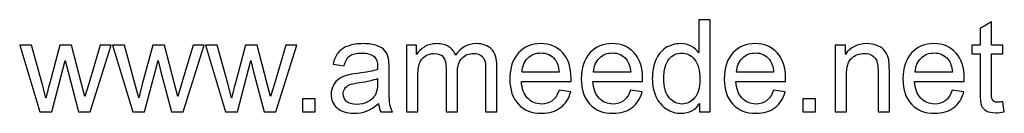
# Model space of a CAD drawing. Header units: centimetres. Extents: x -89 to 87, y -34 to 44.
# Tile 31 of 35: x 50.94 to 79.17, y -34.48 to -31.8. Entities that reach past the tile are written whole.
import ezdxf

# ---------------------------------------------------------------- set-up
doc = ezdxf.new("R2010")
doc.units = ezdxf.units.CM
doc.header["$MEASUREMENT"] = 0
doc.layers.add('Layer 1', color=7, linetype='Continuous')

msp = doc.modelspace()

# ---------------------------------------------------------------- linework, layer by layer
at = {"layer": 'Layer 1', "color": 250}
for points, knots in [([(70.43092, -34.4365), (70.43092, -34.4365), (70.43092, -34.1939), (70.43092, -34.1939), (70.43092, -34.1939), (70.30993, -34.38245), (70.13181, -34.47704), (69.89658, -34.47704), (69.89658, -34.47704), (69.74426, -34.47704), (69.60423, -34.43527), (69.47709, -34.35113), (69.47709, -34.35113), (69.34934, -34.2676), (69.25046, -34.15029), (69.17982, -34.00043), (69.17982, -34.00043), (69.10981, -33.84995), (69.0748, -33.67737), (69.0748, -33.48205), (69.0748, -33.48205), (69.0748, -33.29166), (69.10674, -33.11907), (69.17, -32.96368), (69.17, -32.96368), (69.23387, -32.80891), (69.32907, -32.68975), (69.45621, -32.60745), (69.45621, -32.60745), (69.58273, -32.52454), (69.72522, -32.48339), (69.88184, -32.48339), (69.88184, -32.48339), (69.99731, -32.48339), (70.09988, -32.50795), (70.18955, -32.55647), (70.18955, -32.55647), (70.27922, -32.605), (70.35231, -32.66887), (70.40881, -32.74687), (70.40881, -32.74687), (70.40881, -32.74687), (70.40881, -31.79795), (70.40881, -31.79795), (70.40881, -31.79795), (70.40881, -31.79795), (70.7331, -31.79795), (70.7331, -31.79795), (70.7331, -31.79795), (70.7331, -31.79795), (70.7331, -34.4365), (70.7331, -34.4365), (70.7331, -34.4365), (70.7331, -34.4365), (70.43092, -34.4365), (70.43092, -34.4365)], [0, 0, 0, 0, 0.06666667, 0.06666667, 0.06666667, 0.06666667, 0.13333333, 0.13333333, 0.13333333, 0.13333333, 0.2, 0.2, 0.2, 0.2, 0.26666667, 0.26666667, 0.26666667, 0.26666667, 0.33333333, 0.33333333, 0.33333333, 0.33333333, 0.4, 0.4, 0.4, 0.4, 0.46666667, 0.46666667, 0.46666667, 0.46666667, 0.53333333, 0.53333333, 0.53333333, 0.53333333, 0.6, 0.6, 0.6, 0.6, 0.66666667, 0.66666667, 0.66666667, 0.66666667, 0.73333333, 0.73333333, 0.73333333, 0.73333333, 0.8, 0.8, 0.8, 0.8, 0.86666667, 0.86666667, 0.86666667, 0.86666667, 1, 1, 1, 1]), ([(79.12228, -34.14722), (79.12228, -34.14722), (79.1665, -34.43343), (79.1665, -34.43343), (79.1665, -34.43343), (79.0756, -34.45247), (78.99391, -34.4623), (78.92267, -34.4623), (78.92267, -34.4623), (78.80536, -34.4623), (78.71446, -34.44387), (78.64935, -34.4064), (78.64935, -34.4064), (78.58486, -34.36894), (78.53941, -34.32042), (78.513, -34.25961), (78.513, -34.25961), (78.48659, -34.19881), (78.47369, -34.07106), (78.47369, -33.87636), (78.47369, -33.87636), (78.47369, -33.87636), (78.47369, -32.77451), (78.47369, -32.77451), (78.47369, -32.77451), (78.47369, -32.77451), (78.23416, -32.77451), (78.23416, -32.77451), (78.23416, -32.77451), (78.23416, -32.77451), (78.23416, -32.52392), (78.23416, -32.52392), (78.23416, -32.52392), (78.23416, -32.52392), (78.47369, -32.52392), (78.47369, -32.52392), (78.47369, -32.52392), (78.47369, -32.52392), (78.47369, -32.051), (78.47369, -32.051), (78.47369, -32.051), (78.47369, -32.051), (78.79799, -31.8563), (78.79799, -31.8563), (78.79799, -31.8563), (78.79799, -31.8563), (78.79799, -32.52392), (78.79799, -32.52392), (78.79799, -32.52392), (78.79799, -32.52392), (79.12228, -32.52392), (79.12228, -32.52392), (79.12228, -32.52392), (79.12228, -32.52392), (79.12228, -32.77451), (79.12228, -32.77451), (79.12228, -32.77451), (79.12228, -32.77451), (78.79799, -32.77451), (78.79799, -32.77451), (78.79799, -32.77451), (78.79799, -32.77451), (78.79799, -33.89479), (78.79799, -33.89479), (78.79799, -33.89479), (78.79799, -33.98753), (78.80351, -34.04711), (78.81518, -34.07352), (78.81518, -34.07352), (78.82624, -34.09993), (78.84466, -34.12081), (78.87046, -34.13678), (78.87046, -34.13678), (78.89626, -34.15213), (78.93311, -34.16012), (78.98101, -34.16012), (78.98101, -34.16012), (79.01664, -34.16012), (79.06393, -34.15582), (79.12228, -34.14722)], [0, 0, 0, 0, 0.04761905, 0.04761905, 0.04761905, 0.04761905, 0.0952381, 0.0952381, 0.0952381, 0.0952381, 0.14285714, 0.14285714, 0.14285714, 0.14285714, 0.19047619, 0.19047619, 0.19047619, 0.19047619, 0.23809524, 0.23809524, 0.23809524, 0.23809524, 0.28571429, 0.28571429, 0.28571429, 0.28571429, 0.33333333, 0.33333333, 0.33333333, 0.33333333, 0.38095238, 0.38095238, 0.38095238, 0.38095238, 0.42857143, 0.42857143, 0.42857143, 0.42857143, 0.47619048, 0.47619048, 0.47619048, 0.47619048, 0.52380952, 0.52380952, 0.52380952, 0.52380952, 0.57142857, 0.57142857, 0.57142857, 0.57142857, 0.61904762, 0.61904762, 0.61904762, 0.61904762, 0.66666667, 0.66666667, 0.66666667, 0.66666667, 0.71428571, 0.71428571, 0.71428571, 0.71428571, 0.76190476, 0.76190476, 0.76190476, 0.76190476, 0.80952381, 0.80952381, 0.80952381, 0.80952381, 0.85714286, 0.85714286, 0.85714286, 0.85714286, 0.9047619, 0.9047619, 0.9047619, 0.9047619, 1, 1, 1, 1]), ([(51.51765, -34.4365), (51.51765, -34.4365), (50.9397, -32.52392), (50.9397, -32.52392), (50.9397, -32.52392), (50.9397, -32.52392), (51.27873, -32.52392), (51.27873, -32.52392), (51.27873, -32.52392), (51.27873, -32.52392), (51.58398, -33.62762), (51.58398, -33.62762), (51.58398, -33.62762), (51.58398, -33.62762), (51.69208, -34.03851), (51.69208, -34.03851), (51.69208, -34.03851), (51.69638, -34.01824), (51.72955, -33.8868), (51.79097, -33.6442), (51.79097, -33.6442), (51.79097, -33.6442), (52.09376, -32.52392), (52.09376, -32.52392), (52.09376, -32.52392), (52.09376, -32.52392), (52.42603, -32.52392), (52.42603, -32.52392), (52.42603, -32.52392), (52.42603, -32.52392), (52.71409, -33.63437), (52.71409, -33.63437), (52.71409, -33.63437), (52.71409, -33.63437), (52.80806, -33.99858), (52.80806, -33.99858), (52.80806, -33.99858), (52.80806, -33.99858), (52.918, -33.62946), (52.918, -33.62946), (52.918, -33.62946), (52.918, -33.62946), (53.24843, -32.52392), (53.24843, -32.52392), (53.24843, -32.52392), (53.24843, -32.52392), (53.56351, -32.52392), (53.56351, -32.52392), (53.56351, -32.52392), (53.56351, -32.52392), (52.96345, -34.4365), (52.96345, -34.4365), (52.96345, -34.4365), (52.96345, -34.4365), (52.6281, -34.4365), (52.6281, -34.4365), (52.6281, -34.4365), (52.6281, -34.4365), (52.32469, -33.29227), (52.32469, -33.29227), (52.32469, -33.29227), (52.32469, -33.29227), (52.24792, -32.96491), (52.24792, -32.96491), (52.24792, -32.96491), (52.24792, -32.96491), (51.86098, -34.4365), (51.86098, -34.4365), (51.86098, -34.4365), (51.86098, -34.4365), (51.51765, -34.4365), (51.51765, -34.4365)], [0, 0, 0, 0, 0.05263158, 0.05263158, 0.05263158, 0.05263158, 0.10526316, 0.10526316, 0.10526316, 0.10526316, 0.15789474, 0.15789474, 0.15789474, 0.15789474, 0.21052632, 0.21052632, 0.21052632, 0.21052632, 0.26315789, 0.26315789, 0.26315789, 0.26315789, 0.31578947, 0.31578947, 0.31578947, 0.31578947, 0.36842105, 0.36842105, 0.36842105, 0.36842105, 0.42105263, 0.42105263, 0.42105263, 0.42105263, 0.47368421, 0.47368421, 0.47368421, 0.47368421, 0.52631579, 0.52631579, 0.52631579, 0.52631579, 0.57894737, 0.57894737, 0.57894737, 0.57894737, 0.63157895, 0.63157895, 0.63157895, 0.63157895, 0.68421053, 0.68421053, 0.68421053, 0.68421053, 0.73684211, 0.73684211, 0.73684211, 0.73684211, 0.78947368, 0.78947368, 0.78947368, 0.78947368, 0.84210526, 0.84210526, 0.84210526, 0.84210526, 0.89473684, 0.89473684, 0.89473684, 0.89473684, 1, 1, 1, 1]), ([(54.17892, -34.4365), (54.17892, -34.4365), (53.60097, -32.52392), (53.60097, -32.52392), (53.60097, -32.52392), (53.60097, -32.52392), (53.94, -32.52392), (53.94, -32.52392), (53.94, -32.52392), (53.94, -32.52392), (54.24525, -33.62762), (54.24525, -33.62762), (54.24525, -33.62762), (54.24525, -33.62762), (54.35335, -34.03851), (54.35335, -34.03851), (54.35335, -34.03851), (54.35765, -34.01824), (54.39082, -33.8868), (54.45224, -33.6442), (54.45224, -33.6442), (54.45224, -33.6442), (54.75503, -32.52392), (54.75503, -32.52392), (54.75503, -32.52392), (54.75503, -32.52392), (55.0873, -32.52392), (55.0873, -32.52392), (55.0873, -32.52392), (55.0873, -32.52392), (55.37536, -33.63437), (55.37536, -33.63437), (55.37536, -33.63437), (55.37536, -33.63437), (55.46933, -33.99858), (55.46933, -33.99858), (55.46933, -33.99858), (55.46933, -33.99858), (55.57927, -33.62946), (55.57927, -33.62946), (55.57927, -33.62946), (55.57927, -33.62946), (55.9097, -32.52392), (55.9097, -32.52392), (55.9097, -32.52392), (55.9097, -32.52392), (56.22478, -32.52392), (56.22478, -32.52392), (56.22478, -32.52392), (56.22478, -32.52392), (55.62472, -34.4365), (55.62472, -34.4365), (55.62472, -34.4365), (55.62472, -34.4365), (55.28937, -34.4365), (55.28937, -34.4365), (55.28937, -34.4365), (55.28937, -34.4365), (54.98596, -33.29227), (54.98596, -33.29227), (54.98596, -33.29227), (54.98596, -33.29227), (54.90919, -32.96491), (54.90919, -32.96491), (54.90919, -32.96491), (54.90919, -32.96491), (54.52225, -34.4365), (54.52225, -34.4365), (54.52225, -34.4365), (54.52225, -34.4365), (54.17892, -34.4365), (54.17892, -34.4365)], [0, 0, 0, 0, 0.05263158, 0.05263158, 0.05263158, 0.05263158, 0.10526316, 0.10526316, 0.10526316, 0.10526316, 0.15789474, 0.15789474, 0.15789474, 0.15789474, 0.21052632, 0.21052632, 0.21052632, 0.21052632, 0.26315789, 0.26315789, 0.26315789, 0.26315789, 0.31578947, 0.31578947, 0.31578947, 0.31578947, 0.36842105, 0.36842105, 0.36842105, 0.36842105, 0.42105263, 0.42105263, 0.42105263, 0.42105263, 0.47368421, 0.47368421, 0.47368421, 0.47368421, 0.52631579, 0.52631579, 0.52631579, 0.52631579, 0.57894737, 0.57894737, 0.57894737, 0.57894737, 0.63157895, 0.63157895, 0.63157895, 0.63157895, 0.68421053, 0.68421053, 0.68421053, 0.68421053, 0.73684211, 0.73684211, 0.73684211, 0.73684211, 0.78947368, 0.78947368, 0.78947368, 0.78947368, 0.84210526, 0.84210526, 0.84210526, 0.84210526, 0.89473684, 0.89473684, 0.89473684, 0.89473684, 1, 1, 1, 1]), ([(56.84019, -34.4365), (56.84019, -34.4365), (56.26224, -32.52392), (56.26224, -32.52392), (56.26224, -32.52392), (56.26224, -32.52392), (56.60127, -32.52392), (56.60127, -32.52392), (56.60127, -32.52392), (56.60127, -32.52392), (56.90652, -33.62762), (56.90652, -33.62762), (56.90652, -33.62762), (56.90652, -33.62762), (57.01462, -34.03851), (57.01462, -34.03851), (57.01462, -34.03851), (57.01892, -34.01824), (57.05209, -33.8868), (57.11351, -33.6442), (57.11351, -33.6442), (57.11351, -33.6442), (57.4163, -32.52392), (57.4163, -32.52392), (57.4163, -32.52392), (57.4163, -32.52392), (57.74857, -32.52392), (57.74857, -32.52392), (57.74857, -32.52392), (57.74857, -32.52392), (58.03663, -33.63437), (58.03663, -33.63437), (58.03663, -33.63437), (58.03663, -33.63437), (58.1306, -33.99858), (58.1306, -33.99858), (58.1306, -33.99858), (58.1306, -33.99858), (58.24054, -33.62946), (58.24054, -33.62946), (58.24054, -33.62946), (58.24054, -33.62946), (58.57097, -32.52392), (58.57097, -32.52392), (58.57097, -32.52392), (58.57097, -32.52392), (58.88605, -32.52392), (58.88605, -32.52392), (58.88605, -32.52392), (58.88605, -32.52392), (58.28599, -34.4365), (58.28599, -34.4365), (58.28599, -34.4365), (58.28599, -34.4365), (57.95064, -34.4365), (57.95064, -34.4365), (57.95064, -34.4365), (57.95064, -34.4365), (57.64723, -33.29227), (57.64723, -33.29227), (57.64723, -33.29227), (57.64723, -33.29227), (57.57046, -32.96491), (57.57046, -32.96491), (57.57046, -32.96491), (57.57046, -32.96491), (57.18352, -34.4365), (57.18352, -34.4365), (57.18352, -34.4365), (57.18352, -34.4365), (56.84019, -34.4365), (56.84019, -34.4365)], [0, 0, 0, 0, 0.05263158, 0.05263158, 0.05263158, 0.05263158, 0.10526316, 0.10526316, 0.10526316, 0.10526316, 0.15789474, 0.15789474, 0.15789474, 0.15789474, 0.21052632, 0.21052632, 0.21052632, 0.21052632, 0.26315789, 0.26315789, 0.26315789, 0.26315789, 0.31578947, 0.31578947, 0.31578947, 0.31578947, 0.36842105, 0.36842105, 0.36842105, 0.36842105, 0.42105263, 0.42105263, 0.42105263, 0.42105263, 0.47368421, 0.47368421, 0.47368421, 0.47368421, 0.52631579, 0.52631579, 0.52631579, 0.52631579, 0.57894737, 0.57894737, 0.57894737, 0.57894737, 0.63157895, 0.63157895, 0.63157895, 0.63157895, 0.68421053, 0.68421053, 0.68421053, 0.68421053, 0.73684211, 0.73684211, 0.73684211, 0.73684211, 0.78947368, 0.78947368, 0.78947368, 0.78947368, 0.84210526, 0.84210526, 0.84210526, 0.84210526, 0.89473684, 0.89473684, 0.89473684, 0.89473684, 1, 1, 1, 1]), ([(61.22733, -34.19697), (61.10695, -34.29954), (60.99087, -34.3714), (60.8797, -34.41378), (60.8797, -34.41378), (60.76854, -34.45615), (60.64938, -34.47704), (60.52163, -34.47704), (60.52163, -34.47704), (60.31158, -34.47704), (60.15005, -34.42606), (60.03704, -34.32349), (60.03704, -34.32349), (59.92403, -34.22153), (59.86752, -34.09071), (59.86752, -33.93164), (59.86752, -33.93164), (59.86752, -33.83828), (59.88902, -33.75291), (59.9314, -33.67552), (59.9314, -33.67552), (59.97439, -33.59814), (60.03028, -33.53672), (60.09907, -33.49004), (60.09907, -33.49004), (60.16848, -33.44336), (60.24586, -33.40774), (60.33246, -33.38378), (60.33246, -33.38378), (60.39634, -33.3672), (60.49277, -33.35123), (60.62113, -33.33526), (60.62113, -33.33526), (60.88277, -33.30455), (61.07624, -33.26709), (61.1997, -33.2241), (61.1997, -33.2241), (61.20092, -33.17987), (61.20154, -33.15162), (61.20154, -33.13995), (61.20154, -33.13995), (61.20154, -33.00852), (61.17083, -32.91577), (61.10941, -32.86173), (61.10941, -32.86173), (61.02649, -32.78864), (60.90304, -32.7524), (60.73967, -32.7524), (60.73967, -32.7524), (60.58674, -32.7524), (60.47373, -32.77942), (60.40125, -32.83286), (60.40125, -32.83286), (60.32816, -32.88629), (60.27473, -32.98088), (60.23972, -33.11723), (60.23972, -33.11723), (60.23972, -33.11723), (59.9228, -33.07301), (59.9228, -33.07301), (59.9228, -33.07301), (59.95167, -32.93727), (59.99896, -32.82733), (60.06529, -32.7438), (60.06529, -32.7438), (60.13162, -32.66027), (60.22744, -32.5964), (60.35273, -32.55095), (60.35273, -32.55095), (60.47741, -32.50611), (60.62297, -32.48339), (60.78758, -32.48339), (60.78758, -32.48339), (60.95095, -32.48339), (61.08423, -32.50243), (61.1868, -32.54112), (61.1868, -32.54112), (61.28875, -32.57981), (61.3643, -32.62772), (61.4122, -32.68607), (61.4122, -32.68607), (61.46011, -32.74442), (61.49389, -32.81812), (61.51354, -32.90718), (61.51354, -32.90718), (61.52399, -32.96245), (61.52951, -33.06195), (61.52951, -33.20506), (61.52951, -33.20506), (61.52951, -33.20506), (61.52951, -33.63499), (61.52951, -33.63499), (61.52951, -33.63499), (61.52951, -33.93532), (61.53627, -34.12511), (61.54978, -34.20557), (61.54978, -34.20557), (61.56268, -34.28602), (61.5897, -34.3628), (61.62901, -34.4365), (61.62901, -34.4365), (61.62901, -34.4365), (61.28998, -34.4365), (61.28998, -34.4365), (61.28998, -34.4365), (61.25743, -34.36833), (61.23655, -34.28848), (61.22733, -34.19697)], [0, 0, 0, 0, 0.03571429, 0.03571429, 0.03571429, 0.03571429, 0.07142857, 0.07142857, 0.07142857, 0.07142857, 0.10714286, 0.10714286, 0.10714286, 0.10714286, 0.14285714, 0.14285714, 0.14285714, 0.14285714, 0.17857143, 0.17857143, 0.17857143, 0.17857143, 0.21428571, 0.21428571, 0.21428571, 0.21428571, 0.25, 0.25, 0.25, 0.25, 0.28571429, 0.28571429, 0.28571429, 0.28571429, 0.32142857, 0.32142857, 0.32142857, 0.32142857, 0.35714286, 0.35714286, 0.35714286, 0.35714286, 0.39285714, 0.39285714, 0.39285714, 0.39285714, 0.42857143, 0.42857143, 0.42857143, 0.42857143, 0.46428571, 0.46428571, 0.46428571, 0.46428571, 0.5, 0.5, 0.5, 0.5, 0.53571429, 0.53571429, 0.53571429, 0.53571429, 0.57142857, 0.57142857, 0.57142857, 0.57142857, 0.60714286, 0.60714286, 0.60714286, 0.60714286, 0.64285714, 0.64285714, 0.64285714, 0.64285714, 0.67857143, 0.67857143, 0.67857143, 0.67857143, 0.71428571, 0.71428571, 0.71428571, 0.71428571, 0.75, 0.75, 0.75, 0.75, 0.78571429, 0.78571429, 0.78571429, 0.78571429, 0.82142857, 0.82142857, 0.82142857, 0.82142857, 0.85714286, 0.85714286, 0.85714286, 0.85714286, 0.89285714, 0.89285714, 0.89285714, 0.89285714, 0.92857143, 0.92857143, 0.92857143, 0.92857143, 1, 1, 1, 1]), ([(62.02762, -34.4365), (62.02762, -34.4365), (62.02762, -32.52392), (62.02762, -32.52392), (62.02762, -32.52392), (62.02762, -32.52392), (62.31874, -32.52392), (62.31874, -32.52392), (62.31874, -32.52392), (62.31874, -32.52392), (62.31874, -32.79416), (62.31874, -32.79416), (62.31874, -32.79416), (62.37832, -32.70081), (62.45816, -32.62526), (62.55766, -32.56876), (62.55766, -32.56876), (62.65716, -32.51164), (62.77017, -32.48339), (62.89731, -32.48339), (62.89731, -32.48339), (63.03857, -32.48339), (63.15465, -32.51287), (63.24494, -32.57121), (63.24494, -32.57121), (63.33522, -32.63018), (63.3991, -32.71186), (63.43595, -32.8175), (63.43595, -32.8175), (63.58827, -32.59455), (63.78542, -32.48339), (64.02864, -32.48339), (64.02864, -32.48339), (64.21904, -32.48339), (64.36583, -32.53559), (64.46778, -32.64062), (64.46778, -32.64062), (64.57035, -32.74564), (64.62194, -32.90718), (64.62194, -33.12521), (64.62194, -33.12521), (64.62194, -33.12521), (64.62194, -34.4365), (64.62194, -34.4365), (64.62194, -34.4365), (64.62194, -34.4365), (64.29765, -34.4365), (64.29765, -34.4365), (64.29765, -34.4365), (64.29765, -34.4365), (64.29765, -33.23269), (64.29765, -33.23269), (64.29765, -33.23269), (64.29765, -33.10371), (64.2866, -33.01036), (64.26571, -32.95324), (64.26571, -32.95324), (64.24483, -32.89612), (64.20675, -32.85067), (64.15086, -32.81566), (64.15086, -32.81566), (64.09558, -32.78065), (64.03048, -32.76346), (63.95616, -32.76346), (63.95616, -32.76346), (63.82104, -32.76346), (63.70926, -32.80829), (63.6202, -32.89735), (63.6202, -32.89735), (63.53115, -32.98702), (63.48693, -33.13012), (63.48693, -33.32666), (63.48693, -33.32666), (63.48693, -33.32666), (63.48693, -34.4365), (63.48693, -34.4365), (63.48693, -34.4365), (63.48693, -34.4365), (63.16263, -34.4365), (63.16263, -34.4365), (63.16263, -34.4365), (63.16263, -34.4365), (63.16263, -33.19523), (63.16263, -33.19523), (63.16263, -33.19523), (63.16263, -33.05151), (63.13622, -32.94341), (63.0834, -32.87155), (63.0834, -32.87155), (63.03058, -32.79969), (62.94398, -32.76346), (62.82422, -32.76346), (62.82422, -32.76346), (62.73332, -32.76346), (62.64917, -32.78741), (62.57179, -32.83532), (62.57179, -32.83532), (62.4944, -32.88322), (62.43851, -32.95324), (62.4035, -33.04598), (62.4035, -33.04598), (62.36911, -33.13811), (62.35191, -33.27139), (62.35191, -33.4452), (62.35191, -33.4452), (62.35191, -33.4452), (62.35191, -34.4365), (62.35191, -34.4365), (62.35191, -34.4365), (62.35191, -34.4365), (62.02762, -34.4365), (62.02762, -34.4365)], [0, 0, 0, 0, 0.03448276, 0.03448276, 0.03448276, 0.03448276, 0.06896552, 0.06896552, 0.06896552, 0.06896552, 0.10344828, 0.10344828, 0.10344828, 0.10344828, 0.13793103, 0.13793103, 0.13793103, 0.13793103, 0.17241379, 0.17241379, 0.17241379, 0.17241379, 0.20689655, 0.20689655, 0.20689655, 0.20689655, 0.24137931, 0.24137931, 0.24137931, 0.24137931, 0.27586207, 0.27586207, 0.27586207, 0.27586207, 0.31034483, 0.31034483, 0.31034483, 0.31034483, 0.34482759, 0.34482759, 0.34482759, 0.34482759, 0.37931034, 0.37931034, 0.37931034, 0.37931034, 0.4137931, 0.4137931, 0.4137931, 0.4137931, 0.44827586, 0.44827586, 0.44827586, 0.44827586, 0.48275862, 0.48275862, 0.48275862, 0.48275862, 0.51724138, 0.51724138, 0.51724138, 0.51724138, 0.55172414, 0.55172414, 0.55172414, 0.55172414, 0.5862069, 0.5862069, 0.5862069, 0.5862069, 0.62068966, 0.62068966, 0.62068966, 0.62068966, 0.65517241, 0.65517241, 0.65517241, 0.65517241, 0.68965517, 0.68965517, 0.68965517, 0.68965517, 0.72413793, 0.72413793, 0.72413793, 0.72413793, 0.75862069, 0.75862069, 0.75862069, 0.75862069, 0.79310345, 0.79310345, 0.79310345, 0.79310345, 0.82758621, 0.82758621, 0.82758621, 0.82758621, 0.86206897, 0.86206897, 0.86206897, 0.86206897, 0.89655172, 0.89655172, 0.89655172, 0.89655172, 0.93103448, 0.93103448, 0.93103448, 0.93103448, 1, 1, 1, 1]), ([(66.40186, -33.8174), (66.40186, -33.8174), (66.73721, -33.86162), (66.73721, -33.86162), (66.73721, -33.86162), (66.685, -34.05632), (66.58734, -34.20802), (66.44485, -34.31551), (66.44485, -34.31551), (66.30236, -34.42299), (66.12056, -34.47704), (65.89884, -34.47704), (65.89884, -34.47704), (65.62, -34.47704), (65.39889, -34.39105), (65.23552, -34.21908), (65.23552, -34.21908), (65.07215, -34.04772), (64.99046, -33.80634), (64.99046, -33.49618), (64.99046, -33.49618), (64.99046, -33.17557), (65.07276, -32.92621), (65.23798, -32.74933), (65.23798, -32.74933), (65.40319, -32.57183), (65.61754, -32.48339), (65.88103, -32.48339), (65.88103, -32.48339), (66.13592, -32.48339), (66.34413, -32.56999), (66.50566, -32.7438), (66.50566, -32.7438), (66.66719, -32.91762), (66.74826, -33.16206), (66.74826, -33.47714), (66.74826, -33.47714), (66.74826, -33.49618), (66.74765, -33.52505), (66.74642, -33.56313), (66.74642, -33.56313), (66.74642, -33.56313), (65.32212, -33.56313), (65.32212, -33.56313), (65.32212, -33.56313), (65.3344, -33.77256), (65.39337, -33.93348), (65.50023, -34.04465), (65.50023, -34.04465), (65.60649, -34.15582), (65.73977, -34.21171), (65.89884, -34.21171), (65.89884, -34.21171), (66.01738, -34.21171), (66.11872, -34.18038), (66.20225, -34.11774), (66.20225, -34.11774), (66.28639, -34.05509), (66.35273, -33.95498), (66.40186, -33.8174)], [0, 0, 0, 0, 0.0625, 0.0625, 0.0625, 0.0625, 0.125, 0.125, 0.125, 0.125, 0.1875, 0.1875, 0.1875, 0.1875, 0.25, 0.25, 0.25, 0.25, 0.3125, 0.3125, 0.3125, 0.3125, 0.375, 0.375, 0.375, 0.375, 0.4375, 0.4375, 0.4375, 0.4375, 0.5, 0.5, 0.5, 0.5, 0.5625, 0.5625, 0.5625, 0.5625, 0.625, 0.625, 0.625, 0.625, 0.6875, 0.6875, 0.6875, 0.6875, 0.75, 0.75, 0.75, 0.75, 0.8125, 0.8125, 0.8125, 0.8125, 0.875, 0.875, 0.875, 0.875, 1, 1, 1, 1]), ([(68.4514, -33.8174), (68.4514, -33.8174), (68.78675, -33.86162), (68.78675, -33.86162), (68.78675, -33.86162), (68.73454, -34.05632), (68.63688, -34.20802), (68.49439, -34.31551), (68.49439, -34.31551), (68.3519, -34.42299), (68.1701, -34.47704), (67.94838, -34.47704), (67.94838, -34.47704), (67.66954, -34.47704), (67.44843, -34.39105), (67.28506, -34.21908), (67.28506, -34.21908), (67.12169, -34.04772), (67.04, -33.80634), (67.04, -33.49618), (67.04, -33.49618), (67.04, -33.17557), (67.1223, -32.92621), (67.28752, -32.74933), (67.28752, -32.74933), (67.45273, -32.57183), (67.66708, -32.48339), (67.93057, -32.48339), (67.93057, -32.48339), (68.18546, -32.48339), (68.39367, -32.56999), (68.5552, -32.7438), (68.5552, -32.7438), (68.71673, -32.91762), (68.7978, -33.16206), (68.7978, -33.47714), (68.7978, -33.47714), (68.7978, -33.49618), (68.79719, -33.52505), (68.79596, -33.56313), (68.79596, -33.56313), (68.79596, -33.56313), (67.37166, -33.56313), (67.37166, -33.56313), (67.37166, -33.56313), (67.38394, -33.77256), (67.44291, -33.93348), (67.54977, -34.04465), (67.54977, -34.04465), (67.65603, -34.15582), (67.78931, -34.21171), (67.94838, -34.21171), (67.94838, -34.21171), (68.06692, -34.21171), (68.16826, -34.18038), (68.25179, -34.11774), (68.25179, -34.11774), (68.33593, -34.05509), (68.40227, -33.95498), (68.4514, -33.8174)], [0, 0, 0, 0, 0.0625, 0.0625, 0.0625, 0.0625, 0.125, 0.125, 0.125, 0.125, 0.1875, 0.1875, 0.1875, 0.1875, 0.25, 0.25, 0.25, 0.25, 0.3125, 0.3125, 0.3125, 0.3125, 0.375, 0.375, 0.375, 0.375, 0.4375, 0.4375, 0.4375, 0.4375, 0.5, 0.5, 0.5, 0.5, 0.5625, 0.5625, 0.5625, 0.5625, 0.625, 0.625, 0.625, 0.625, 0.6875, 0.6875, 0.6875, 0.6875, 0.75, 0.75, 0.75, 0.75, 0.8125, 0.8125, 0.8125, 0.8125, 0.875, 0.875, 0.875, 0.875, 1, 1, 1, 1]), ([(72.55048, -33.8174), (72.55048, -33.8174), (72.88583, -33.86162), (72.88583, -33.86162), (72.88583, -33.86162), (72.83362, -34.05632), (72.73596, -34.20802), (72.59347, -34.31551), (72.59347, -34.31551), (72.45098, -34.42299), (72.26918, -34.47704), (72.04746, -34.47704), (72.04746, -34.47704), (71.76862, -34.47704), (71.54751, -34.39105), (71.38414, -34.21908), (71.38414, -34.21908), (71.22077, -34.04772), (71.13908, -33.80634), (71.13908, -33.49618), (71.13908, -33.49618), (71.13908, -33.17557), (71.22138, -32.92621), (71.3866, -32.74933), (71.3866, -32.74933), (71.55181, -32.57183), (71.76616, -32.48339), (72.02965, -32.48339), (72.02965, -32.48339), (72.28454, -32.48339), (72.49275, -32.56999), (72.65428, -32.7438), (72.65428, -32.7438), (72.81581, -32.91762), (72.89688, -33.16206), (72.89688, -33.47714), (72.89688, -33.47714), (72.89688, -33.49618), (72.89627, -33.52505), (72.89504, -33.56313), (72.89504, -33.56313), (72.89504, -33.56313), (71.47074, -33.56313), (71.47074, -33.56313), (71.47074, -33.56313), (71.48302, -33.77256), (71.54199, -33.93348), (71.64885, -34.04465), (71.64885, -34.04465), (71.75511, -34.15582), (71.88839, -34.21171), (72.04746, -34.21171), (72.04746, -34.21171), (72.166, -34.21171), (72.26734, -34.18038), (72.35087, -34.11774), (72.35087, -34.11774), (72.43501, -34.05509), (72.50135, -33.95498), (72.55048, -33.8174)], [0, 0, 0, 0, 0.0625, 0.0625, 0.0625, 0.0625, 0.125, 0.125, 0.125, 0.125, 0.1875, 0.1875, 0.1875, 0.1875, 0.25, 0.25, 0.25, 0.25, 0.3125, 0.3125, 0.3125, 0.3125, 0.375, 0.375, 0.375, 0.375, 0.4375, 0.4375, 0.4375, 0.4375, 0.5, 0.5, 0.5, 0.5, 0.5625, 0.5625, 0.5625, 0.5625, 0.625, 0.625, 0.625, 0.625, 0.6875, 0.6875, 0.6875, 0.6875, 0.75, 0.75, 0.75, 0.75, 0.8125, 0.8125, 0.8125, 0.8125, 0.875, 0.875, 0.875, 0.875, 1, 1, 1, 1]), ([(74.31934, -34.4365), (74.31934, -34.4365), (74.31934, -32.52392), (74.31934, -32.52392), (74.31934, -32.52392), (74.31934, -32.52392), (74.61046, -32.52392), (74.61046, -32.52392), (74.61046, -32.52392), (74.61046, -32.52392), (74.61046, -32.79539), (74.61046, -32.79539), (74.61046, -32.79539), (74.7505, -32.58718), (74.95318, -32.48339), (75.21789, -32.48339), (75.21789, -32.48339), (75.33336, -32.48339), (75.439, -32.50427), (75.53543, -32.54542), (75.53543, -32.54542), (75.63185, -32.58657), (75.70433, -32.64123), (75.75224, -32.70818), (75.75224, -32.70818), (75.80014, -32.77512), (75.83392, -32.85497), (75.85296, -32.9471), (75.85296, -32.9471), (75.86463, -33.00729), (75.87077, -33.11231), (75.87077, -33.26218), (75.87077, -33.26218), (75.87077, -33.26218), (75.87077, -34.4365), (75.87077, -34.4365), (75.87077, -34.4365), (75.87077, -34.4365), (75.54648, -34.4365), (75.54648, -34.4365), (75.54648, -34.4365), (75.54648, -34.4365), (75.54648, -33.27446), (75.54648, -33.27446), (75.54648, -33.27446), (75.54648, -33.14241), (75.5342, -33.04352), (75.50902, -32.97842), (75.50902, -32.97842), (75.48384, -32.91332), (75.439, -32.86111), (75.37512, -32.8218), (75.37512, -32.8218), (75.31125, -32.78311), (75.2357, -32.76346), (75.14972, -32.76346), (75.14972, -32.76346), (75.01214, -32.76346), (74.8936, -32.80706), (74.79349, -32.89489), (74.79349, -32.89489), (74.69338, -32.98211), (74.64363, -33.14855), (74.64363, -33.393), (74.64363, -33.393), (74.64363, -33.393), (74.64363, -34.4365), (74.64363, -34.4365), (74.64363, -34.4365), (74.64363, -34.4365), (74.31934, -34.4365), (74.31934, -34.4365)], [0, 0, 0, 0, 0.05263158, 0.05263158, 0.05263158, 0.05263158, 0.10526316, 0.10526316, 0.10526316, 0.10526316, 0.15789474, 0.15789474, 0.15789474, 0.15789474, 0.21052632, 0.21052632, 0.21052632, 0.21052632, 0.26315789, 0.26315789, 0.26315789, 0.26315789, 0.31578947, 0.31578947, 0.31578947, 0.31578947, 0.36842105, 0.36842105, 0.36842105, 0.36842105, 0.42105263, 0.42105263, 0.42105263, 0.42105263, 0.47368421, 0.47368421, 0.47368421, 0.47368421, 0.52631579, 0.52631579, 0.52631579, 0.52631579, 0.57894737, 0.57894737, 0.57894737, 0.57894737, 0.63157895, 0.63157895, 0.63157895, 0.63157895, 0.68421053, 0.68421053, 0.68421053, 0.68421053, 0.73684211, 0.73684211, 0.73684211, 0.73684211, 0.78947368, 0.78947368, 0.78947368, 0.78947368, 0.84210526, 0.84210526, 0.84210526, 0.84210526, 0.89473684, 0.89473684, 0.89473684, 0.89473684, 1, 1, 1, 1]), ([(77.67341, -33.8174), (77.67341, -33.8174), (78.00876, -33.86162), (78.00876, -33.86162), (78.00876, -33.86162), (77.95655, -34.05632), (77.85889, -34.20802), (77.7164, -34.31551), (77.7164, -34.31551), (77.57391, -34.42299), (77.39211, -34.47704), (77.17039, -34.47704), (77.17039, -34.47704), (76.89155, -34.47704), (76.67044, -34.39105), (76.50707, -34.21908), (76.50707, -34.21908), (76.3437, -34.04772), (76.26201, -33.80634), (76.26201, -33.49618), (76.26201, -33.49618), (76.26201, -33.17557), (76.34431, -32.92621), (76.50953, -32.74933), (76.50953, -32.74933), (76.67474, -32.57183), (76.88909, -32.48339), (77.15258, -32.48339), (77.15258, -32.48339), (77.40747, -32.48339), (77.61568, -32.56999), (77.77721, -32.7438), (77.77721, -32.7438), (77.93874, -32.91762), (78.01981, -33.16206), (78.01981, -33.47714), (78.01981, -33.47714), (78.01981, -33.49618), (78.0192, -33.52505), (78.01797, -33.56313), (78.01797, -33.56313), (78.01797, -33.56313), (76.59367, -33.56313), (76.59367, -33.56313), (76.59367, -33.56313), (76.60595, -33.77256), (76.66492, -33.93348), (76.77178, -34.04465), (76.77178, -34.04465), (76.87804, -34.15582), (77.01132, -34.21171), (77.17039, -34.21171), (77.17039, -34.21171), (77.28893, -34.21171), (77.39027, -34.18038), (77.4738, -34.11774), (77.4738, -34.11774), (77.55794, -34.05509), (77.62428, -33.95498), (77.67341, -33.8174)], [0, 0, 0, 0, 0.0625, 0.0625, 0.0625, 0.0625, 0.125, 0.125, 0.125, 0.125, 0.1875, 0.1875, 0.1875, 0.1875, 0.25, 0.25, 0.25, 0.25, 0.3125, 0.3125, 0.3125, 0.3125, 0.375, 0.375, 0.375, 0.375, 0.4375, 0.4375, 0.4375, 0.4375, 0.5, 0.5, 0.5, 0.5, 0.5625, 0.5625, 0.5625, 0.5625, 0.625, 0.625, 0.625, 0.625, 0.6875, 0.6875, 0.6875, 0.6875, 0.75, 0.75, 0.75, 0.75, 0.8125, 0.8125, 0.8125, 0.8125, 0.875, 0.875, 0.875, 0.875, 1, 1, 1, 1]), ([(65.34055, -33.2978), (65.34055, -33.2978), (66.40555, -33.2978), (66.40555, -33.2978), (66.40555, -33.2978), (66.39142, -33.13688), (66.35027, -33.0165), (66.28332, -32.93604), (66.28332, -32.93604), (66.18075, -32.81136), (66.04686, -32.74871), (65.88287, -32.74871), (65.88287, -32.74871), (65.73424, -32.74871), (65.60956, -32.79846), (65.50822, -32.89796), (65.50822, -32.89796), (65.40749, -32.99746), (65.3516, -33.13074), (65.34055, -33.2978)], [0, 0, 0, 0, 0.16666667, 0.16666667, 0.16666667, 0.16666667, 0.33333333, 0.33333333, 0.33333333, 0.33333333, 0.5, 0.5, 0.5, 0.5, 0.66666667, 0.66666667, 0.66666667, 0.66666667, 1, 1, 1, 1]), ([(67.39009, -33.2978), (67.39009, -33.2978), (68.45509, -33.2978), (68.45509, -33.2978), (68.45509, -33.2978), (68.44096, -33.13688), (68.39981, -33.0165), (68.33286, -32.93604), (68.33286, -32.93604), (68.23029, -32.81136), (68.0964, -32.74871), (67.93241, -32.74871), (67.93241, -32.74871), (67.78378, -32.74871), (67.6591, -32.79846), (67.55776, -32.89796), (67.55776, -32.89796), (67.45703, -32.99746), (67.40114, -33.13074), (67.39009, -33.2978)], [0, 0, 0, 0, 0.16666667, 0.16666667, 0.16666667, 0.16666667, 0.33333333, 0.33333333, 0.33333333, 0.33333333, 0.5, 0.5, 0.5, 0.5, 0.66666667, 0.66666667, 0.66666667, 0.66666667, 1, 1, 1, 1]), ([(69.40646, -33.48267), (69.40646, -33.72711), (69.45805, -33.90953), (69.56185, -34.03052), (69.56185, -34.03052), (69.66503, -34.15152), (69.78726, -34.21171), (69.9279, -34.21171), (69.9279, -34.21171), (70.06978, -34.21171), (70.19016, -34.15397), (70.28966, -34.03851), (70.28966, -34.03851), (70.38854, -33.92304), (70.43829, -33.74677), (70.43829, -33.50969), (70.43829, -33.50969), (70.43829, -33.24928), (70.38793, -33.05765), (70.28659, -32.93543), (70.28659, -32.93543), (70.18586, -32.8132), (70.06118, -32.7524), (69.91316, -32.7524), (69.91316, -32.7524), (69.76883, -32.7524), (69.64845, -32.81075), (69.55141, -32.92806), (69.55141, -32.92806), (69.45498, -33.04537), (69.40646, -33.23024), (69.40646, -33.48267)], [0, 0, 0, 0, 0.11111111, 0.11111111, 0.11111111, 0.11111111, 0.22222222, 0.22222222, 0.22222222, 0.22222222, 0.33333333, 0.33333333, 0.33333333, 0.33333333, 0.44444444, 0.44444444, 0.44444444, 0.44444444, 0.55555556, 0.55555556, 0.55555556, 0.55555556, 0.66666667, 0.66666667, 0.66666667, 0.66666667, 0.77777778, 0.77777778, 0.77777778, 0.77777778, 1, 1, 1, 1]), ([(71.48917, -33.2978), (71.48917, -33.2978), (72.55417, -33.2978), (72.55417, -33.2978), (72.55417, -33.2978), (72.54004, -33.13688), (72.49889, -33.0165), (72.43194, -32.93604), (72.43194, -32.93604), (72.32937, -32.81136), (72.19548, -32.74871), (72.03149, -32.74871), (72.03149, -32.74871), (71.88286, -32.74871), (71.75818, -32.79846), (71.65684, -32.89796), (71.65684, -32.89796), (71.55611, -32.99746), (71.50022, -33.13074), (71.48917, -33.2978)], [0, 0, 0, 0, 0.16666667, 0.16666667, 0.16666667, 0.16666667, 0.33333333, 0.33333333, 0.33333333, 0.33333333, 0.5, 0.5, 0.5, 0.5, 0.66666667, 0.66666667, 0.66666667, 0.66666667, 1, 1, 1, 1]), ([(76.6121, -33.2978), (76.6121, -33.2978), (77.6771, -33.2978), (77.6771, -33.2978), (77.6771, -33.2978), (77.66297, -33.13688), (77.62182, -33.0165), (77.55487, -32.93604), (77.55487, -32.93604), (77.4523, -32.81136), (77.31841, -32.74871), (77.15442, -32.74871), (77.15442, -32.74871), (77.00579, -32.74871), (76.88111, -32.79846), (76.77977, -32.89796), (76.77977, -32.89796), (76.67904, -32.99746), (76.62315, -33.13074), (76.6121, -33.2978)], [0, 0, 0, 0, 0.16666667, 0.16666667, 0.16666667, 0.16666667, 0.33333333, 0.33333333, 0.33333333, 0.33333333, 0.5, 0.5, 0.5, 0.5, 0.66666667, 0.66666667, 0.66666667, 0.66666667, 1, 1, 1, 1]), ([(61.20154, -33.47837), (61.08361, -33.52628), (60.90673, -33.56681), (60.67088, -33.59998), (60.67088, -33.59998), (60.53699, -33.61902), (60.4424, -33.64051), (60.38713, -33.66447), (60.38713, -33.66447), (60.33185, -33.68842), (60.28947, -33.72343), (60.25938, -33.76888), (60.25938, -33.76888), (60.22928, -33.81494), (60.21393, -33.86592), (60.21393, -33.92243), (60.21393, -33.92243), (60.21393, -34.0078), (60.24648, -34.07966), (60.3122, -34.13678), (60.3122, -34.13678), (60.37791, -34.1939), (60.47373, -34.22276), (60.59963, -34.22276), (60.59963, -34.22276), (60.72431, -34.22276), (60.83548, -34.19574), (60.93314, -34.14108), (60.93314, -34.14108), (61.03018, -34.08703), (61.10204, -34.01271), (61.14749, -33.91874), (61.14749, -33.91874), (61.1825, -33.84565), (61.1997, -33.73817), (61.1997, -33.59629), (61.1997, -33.59629), (61.1997, -33.59629), (61.20154, -33.47837), (61.20154, -33.47837)], [0, 0, 0, 0, 0.09090909, 0.09090909, 0.09090909, 0.09090909, 0.18181818, 0.18181818, 0.18181818, 0.18181818, 0.27272727, 0.27272727, 0.27272727, 0.27272727, 0.36363636, 0.36363636, 0.36363636, 0.36363636, 0.45454545, 0.45454545, 0.45454545, 0.45454545, 0.54545455, 0.54545455, 0.54545455, 0.54545455, 0.63636364, 0.63636364, 0.63636364, 0.63636364, 0.72727273, 0.72727273, 0.72727273, 0.72727273, 0.81818182, 0.81818182, 0.81818182, 0.81818182, 1, 1, 1, 1]), ([(59.04636, -34.4365), (59.04636, -34.4365), (59.04636, -34.06799), (59.04636, -34.06799), (59.04636, -34.06799), (59.04636, -34.06799), (59.41487, -34.06799), (59.41487, -34.06799), (59.41487, -34.06799), (59.41487, -34.06799), (59.41487, -34.4365), (59.41487, -34.4365), (59.41487, -34.4365), (59.41487, -34.4365), (59.04636, -34.4365), (59.04636, -34.4365)], [0, 0, 0, 0, 0.2, 0.2, 0.2, 0.2, 0.4, 0.4, 0.4, 0.4, 0.6, 0.6, 0.6, 0.6, 1, 1, 1, 1]), ([(73.38762, -34.4365), (73.38762, -34.4365), (73.38762, -34.06799), (73.38762, -34.06799), (73.38762, -34.06799), (73.38762, -34.06799), (73.75613, -34.06799), (73.75613, -34.06799), (73.75613, -34.06799), (73.75613, -34.06799), (73.75613, -34.4365), (73.75613, -34.4365), (73.75613, -34.4365), (73.75613, -34.4365), (73.38762, -34.4365), (73.38762, -34.4365)], [0, 0, 0, 0, 0.2, 0.2, 0.2, 0.2, 0.4, 0.4, 0.4, 0.4, 0.6, 0.6, 0.6, 0.6, 1, 1, 1, 1])]:
    msp.add_open_spline(points, degree=3, knots=knots, dxfattribs=at)

doc.saveas('drawing.dxf')
